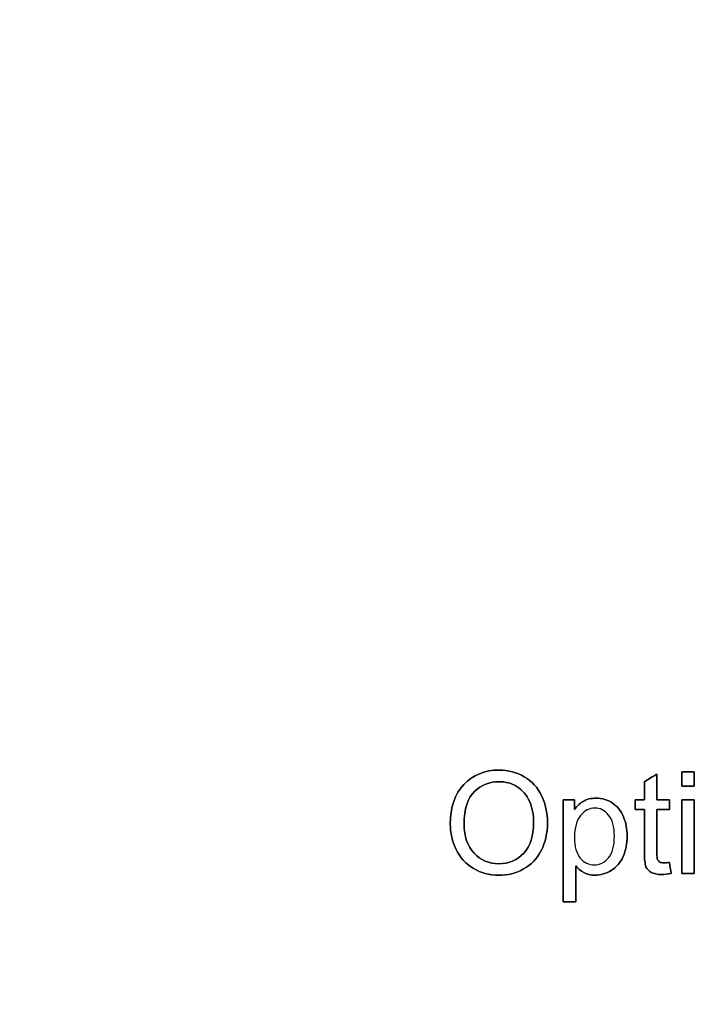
# Model space of a CAD drawing. Header units: inches. Extents: x 0 to 29700, y -16 to 21000.
# Tile 204 of 235: x 20140 to 20811, y 17050 to 18019. Entities that reach past the tile are written whole.
import ezdxf

# ---------------------------------------------------------------- set-up
doc = ezdxf.new("R2010")
doc.units = ezdxf.units.IN
doc.layers.add('1', color=7, linetype='Continuous', true_color=0xffffff)
doc.layers.add('254', color=7, linetype='Continuous', true_color=0xffffff)
doc.styles.add('latin_extended', font='simplex.shx')
doc.dimstyles.get("Standard").update_dxf_attribs({"dimtxt": 0.18, "dimasz": 0.18, "dimexe": 0.18, "dimexo": 0.0625, "dimgap": 0.09, "dimtad": 0, "dimtih": 1, "dimtoh": 1, "dimdec": 4, "dimzin": 0, "dimdsep": 46, "dimtxsty": 'Standard', "dimcen": 0.09, "dimadec": 0, "dimazin": 0, "dimtfac": 1, "dimtdec": 4, "dimtofl": 0, "dimtmove": 0, "dimatfit": 3, "dimfxl": 1, "dimtolj": 1, "dimtzin": 0, "dimarcsym": 0})

# ---------------------------------------------------------------- blocks, each defined once
blk = doc.blocks.new('_U6')
at = {"layer": '254', "color": 3, "linetype": 'Continuous', "lineweight": 13, "transparency": 16777216}
for p, q in [((17834.93, 15248.61), (17834.93, 18496.22)), ((28938.93, 16821.04), (28938.93, 18496.22)), ((18009.93, 18446.22), (28763.93, 18446.22))]:
    blk.add_line(p, q, dxfattribs=at)
at = {"layer": '254', "color": 3, "transparency": 16777216}
for points in [[(18009.93, 18475.39), (18009.93, 18417.06), (17834.93, 18446.22)], [(28763.93, 18417.06), (28763.93, 18475.39), (28938.93, 18446.22)]]:
    blk.add_solid(points, dxfattribs=at)
at = {"layer": 'Defpoints', "color": 0, "transparency": 16777216}
for p in [(28938.93, 18446.22), (28938.93, 16771.04), (17834.93, 15198.61)]:
    blk.add_point(p, dxfattribs=at)
at = {"layer": '254', "color": 2, "lineweight": 13, "transparency": 16777216, "insert": (23053.6, 18708.72), "char_height": 175, "attachment_point": 1, "style": 'latin_extended'}
blk.add_mtext('\\A1;\\C2;~11m', dxfattribs=at)

msp = doc.modelspace()

# ---------------------------------------------------------------- linework, layer by layer
at = {"layer": '1', "color": 2, "linetype": 'Continuous', "lineweight": 25}
for points, knots in [([(20577.628, 17266.309), (20568.707, 17256.914), (20564.256, 17243.918), (20564.256, 17218.541), (20566.174, 17210.201), (20573.808, 17194.473), (20579.426, 17188.277), (20594.245, 17179.181), (20602.654, 17176.893), (20620.766, 17176.893), (20628.85, 17178.965), (20643.862, 17187.186), (20649.648, 17193.24), (20657.834, 17209.254), (20659.881, 17218.336), (20659.881, 17238.469), (20657.937, 17247.423), (20650.15, 17263.202), (20644.532, 17269.346), (20629.706, 17278.191), (20621.38, 17280.372), (20598.049, 17280.372), (20586.537, 17275.691), (20577.628, 17266.309)], [0, 0, 0, 0, 0.1606588, 0.1606588, 0.2455678, 0.2455678, 0.3307008, 0.3307008, 0.4156206, 0.4156206, 0.4940791, 0.4940791, 0.57222, 0.57222, 0.6503609, 0.6503609, 0.7275151, 0.7275151, 0.8048708, 0.8048708, 0.8821095, 0.8821095, 1, 1, 1, 1]), ([(20781.651, 17178.735), (20781.063, 17182.351), (20780.475, 17185.966), (20779.886, 17189.582), (20777.661, 17189.275), (20775.87, 17189.121), (20772.672, 17189.121), (20771.291, 17189.403), (20770.293, 17189.991), (20769.321, 17190.58), (20768.63, 17191.373), (20768.195, 17192.396), (20767.76, 17193.394), (20767.53, 17195.645), (20767.53, 17213.262), (20767.53, 17227.375), (20767.53, 17241.488), (20771.649, 17241.488), (20775.767, 17241.488), (20779.886, 17241.488), (20779.886, 17244.677), (20779.886, 17247.866), (20779.886, 17251.055), (20775.767, 17251.055), (20771.649, 17251.055), (20767.53, 17251.055), (20767.53, 17259.489), (20767.53, 17267.922), (20767.53, 17276.356), (20763.463, 17273.9), (20759.395, 17271.444), (20755.327, 17268.988), (20755.327, 17263.011), (20755.327, 17257.033), (20755.327, 17251.055), (20752.326, 17251.055), (20749.324, 17251.055), (20746.323, 17251.055), (20746.323, 17247.866), (20746.323, 17244.677), (20746.323, 17241.488), (20749.324, 17241.488), (20752.326, 17241.488), (20755.327, 17241.488), (20755.327, 17227.597), (20755.327, 17213.706), (20755.327, 17192.447), (20755.839, 17187.612), (20757.844, 17183.037), (20759.548, 17181.165), (20764.46, 17178.351), (20767.914, 17177.661), (20775.102, 17177.661), (20778.198, 17178.019), (20781.651, 17178.735)], [0, 0, 0, 0, 0.0386761, 0.0386761, 0.0386761, 0.0577559, 0.0577559, 0.0828422, 0.0828422, 0.0828422, 0.0958056, 0.0958056, 0.0958056, 0.1230287, 0.1230287, 0.2326499, 0.2326499, 0.2326499, 0.27195, 0.27195, 0.27195, 0.3023811, 0.3023811, 0.3023811, 0.3416811, 0.3416811, 0.3416811, 0.4221527, 0.4221527, 0.4221527, 0.4674902, 0.4674902, 0.4674902, 0.5245282, 0.5245282, 0.5245282, 0.5531692, 0.5531692, 0.5531692, 0.5836003, 0.5836003, 0.5836003, 0.6122413, 0.6122413, 0.6122413, 0.7447875, 0.7447875, 0.8150882, 0.8150882, 0.8860521, 0.8860521, 0.9570161, 0.9570161, 1, 1, 1, 1]), ([(20791.961, 17278.607), (20791.961, 17273.9), (20791.961, 17269.193), (20791.961, 17264.486), (20796.054, 17264.486), (20800.147, 17264.486), (20804.24, 17264.486), (20804.24, 17269.193), (20804.24, 17273.9), (20804.24, 17278.607), (20800.147, 17278.607), (20796.054, 17278.607), (20791.961, 17278.607)], [0, 0, 0, 0, 0.2674419, 0.2674419, 0.2674419, 0.5, 0.5, 0.5, 0.7674419, 0.7674419, 0.7674419, 1, 1, 1, 1]), ([(20587.612, 17198.638), (20581.14, 17205.571), (20577.891, 17215.062), (20577.891, 17242.153), (20581.268, 17252.897), (20594.762, 17265.778), (20602.833, 17268.988), (20618.796, 17268.988), (20624.757, 17267.326), (20635.348, 17260.623), (20639.364, 17255.916), (20644.886, 17243.8), (20646.246, 17236.678), (20646.246, 17215.675), (20643.023, 17205.724), (20630.156, 17191.73), (20621.969, 17188.226), (20602.219, 17188.226), (20594.11, 17191.68), (20587.612, 17198.638)], [0, 0, 0, 0, 0.0977135, 0.0977135, 0.2196999, 0.2196999, 0.3414556, 0.3414556, 0.4267178, 0.4267178, 0.5119801, 0.5119801, 0.5971071, 0.5971071, 0.7317576, 0.7317576, 0.8669212, 0.8669212, 1, 1, 1, 1]), ([(20675.384, 17251.055), (20675.384, 17217.654), (20675.384, 17184.252), (20675.384, 17150.851), (20679.477, 17150.851), (20683.57, 17150.851), (20687.663, 17150.851), (20687.663, 17162.601), (20687.663, 17174.352), (20687.663, 17186.103), (20689.761, 17183.468), (20692.421, 17181.293), (20698.909, 17177.82), (20702.603, 17176.97), (20712.299, 17176.97), (20717.62, 17178.556), (20727.762, 17184.856), (20731.639, 17189.428), (20736.95, 17201.277), (20738.29, 17207.95), (20738.29, 17222.276), (20737.062, 17228.646), (20732.243, 17240.23), (20728.671, 17244.737), (20719.239, 17251.093), (20713.757, 17252.693), (20702.859, 17252.693), (20698.817, 17251.772), (20692.197, 17248.077), (20689.198, 17245.325), (20686.563, 17241.641), (20686.563, 17244.779), (20686.563, 17247.917), (20686.563, 17251.055), (20682.837, 17251.055), (20679.11, 17251.055), (20675.384, 17251.055)], [0, 0, 0, 0, 0.3457161, 0.3457161, 0.3457161, 0.3880811, 0.3880811, 0.3880811, 0.5097039, 0.5097039, 0.5097039, 0.5456442, 0.5456442, 0.5814673, 0.5814673, 0.6305002, 0.6305002, 0.6796444, 0.6796444, 0.7286123, 0.7286123, 0.7742031, 0.7742031, 0.8199659, 0.8199659, 0.8658999, 0.8658999, 0.9011605, 0.9011605, 0.9366296, 0.9366296, 0.9366296, 0.9655989, 0.9655989, 0.9655989, 1, 1, 1, 1]), ([(20791.961, 17251.055), (20791.961, 17226.906), (20791.961, 17202.757), (20791.961, 17178.607), (20796.054, 17178.607), (20800.147, 17178.607), (20804.24, 17178.607), (20804.24, 17202.757), (20804.24, 17226.906), (20804.24, 17251.055), (20800.147, 17251.055), (20796.054, 17251.055), (20791.961, 17251.055)], [0, 0, 0, 0, 0.4275362, 0.4275362, 0.4275362, 0.5, 0.5, 0.5, 0.9275362, 0.9275362, 0.9275362, 1, 1, 1, 1]), ([(20692.166, 17193.752), (20688.379, 17198.203), (20686.512, 17205.085), (20686.512, 17223.734), (20688.507, 17230.846), (20696.581, 17240.605), (20701.196, 17243.074), (20711.685, 17243.074), (20716.238, 17240.771), (20723.808, 17231.565), (20725.729, 17224.68), (20725.729, 17205.75), (20723.785, 17198.612), (20716.021, 17189.367), (20711.326, 17187.075), (20700.505, 17187.075), (20695.952, 17189.3), (20692.166, 17193.752)], [0, 0, 0, 0, 0.1228429, 0.1228429, 0.2453493, 0.2453493, 0.3675412, 0.3675412, 0.4909311, 0.4909311, 0.6142506, 0.6142506, 0.7437189, 0.7437189, 0.8727683, 0.8727683, 1, 1, 1, 1])]:
    msp.add_open_spline(points, degree=3, knots=knots, dxfattribs=at)
at = {"layer": '254', "color": 2, "linetype": 'Continuous', "lineweight": 25}
for points, knots in [([(20636.371, 17183.084), (20643.862, 17187.186), (20649.648, 17193.24), (20657.834, 17209.254), (20659.881, 17218.336), (20659.881, 17238.469), (20657.937, 17247.423), (20650.15, 17263.202), (20644.532, 17269.346), (20629.706, 17278.191), (20621.38, 17280.372), (20598.049, 17280.372), (20586.537, 17275.691), (20577.635, 17266.302)], [0, 0, 0, 0, 0.1544527, 0.1544527, 0.3089055, 0.3089055, 0.461408, 0.461408, 0.6143089, 0.6143089, 0.7669783, 0.7669783, 1, 1, 1, 1]), ([(20577.635, 17266.302), (20568.707, 17256.914), (20564.256, 17243.918), (20564.256, 17218.541), (20566.174, 17210.201), (20573.808, 17194.473), (20579.426, 17188.277), (20594.245, 17179.181), (20602.654, 17176.893), (20620.766, 17176.893), (20628.85, 17178.965), (20636.371, 17183.084)], [0, 0, 0, 0, 0.3251681, 0.3251681, 0.4970212, 0.4970212, 0.6693276, 0.6693276, 0.8412025, 0.8412025, 1, 1, 1, 1]), ([(20587.612, 17198.638), (20581.14, 17205.571), (20577.891, 17215.062), (20577.891, 17242.153), (20581.268, 17252.897), (20594.762, 17265.778), (20602.833, 17268.988), (20618.796, 17268.988), (20624.757, 17267.326), (20635.348, 17260.623), (20639.364, 17255.916), (20642.127, 17249.853)], [0, 0, 0, 0, 0.1908542, 0.1908542, 0.429118, 0.429118, 0.6669315, 0.6669315, 0.8334657, 0.8334657, 1, 1, 1, 1]), ([(20642.127, 17249.853), (20644.886, 17243.8), (20646.246, 17236.678), (20646.246, 17215.675), (20643.023, 17205.724), (20630.156, 17191.73), (20621.969, 17188.226), (20602.219, 17188.226), (20594.11, 17191.68), (20587.612, 17198.638)], [0, 0, 0, 0, 0.1744334, 0.1744334, 0.4503454, 0.4503454, 0.7273087, 0.7273087, 1, 1, 1, 1]), ([(20687.663, 17186.103), (20689.761, 17183.468), (20692.421, 17181.293), (20698.909, 17177.82), (20702.603, 17176.97), (20712.299, 17176.97), (20717.62, 17178.556), (20727.762, 17184.856), (20731.639, 17189.428), (20736.95, 17201.277), (20738.29, 17207.95), (20738.29, 17222.276), (20737.062, 17228.646), (20732.243, 17240.23), (20728.671, 17244.737), (20719.239, 17251.093), (20713.757, 17252.693), (20702.859, 17252.693), (20698.817, 17251.772), (20692.197, 17248.077), (20689.198, 17245.325), (20686.563, 17241.641)], [0, 0, 0, 0, 0.0841837, 0.0841837, 0.1680932, 0.1680932, 0.2829444, 0.2829444, 0.3980562, 0.3980562, 0.5127551, 0.5127551, 0.6195437, 0.6195437, 0.7267353, 0.7267353, 0.8343278, 0.8343278, 0.9169196, 0.9169196, 1, 1, 1, 1]), ([(20692.166, 17193.752), (20688.379, 17198.203), (20686.512, 17205.085), (20686.512, 17223.734), (20688.507, 17230.846), (20696.581, 17240.605), (20701.196, 17243.074), (20711.685, 17243.074), (20716.238, 17240.771), (20723.808, 17231.565), (20725.729, 17224.68), (20725.729, 17205.75), (20723.785, 17198.612), (20716.021, 17189.367), (20711.326, 17187.075), (20700.505, 17187.075), (20695.952, 17189.3), (20692.166, 17193.752)], [0, 0, 0, 0, 0.1228429, 0.1228429, 0.2453493, 0.2453493, 0.3675412, 0.3675412, 0.4909311, 0.4909311, 0.6142506, 0.6142506, 0.7437189, 0.7437189, 0.8727683, 0.8727683, 1, 1, 1, 1]), ([(20755.327, 17241.488), (20755.327, 17227.597), (20755.327, 17213.706), (20755.327, 17192.447), (20755.839, 17187.612), (20757.844, 17183.037), (20759.548, 17181.165), (20764.46, 17178.351), (20767.914, 17177.661), (20775.102, 17177.661), (20778.198, 17178.019), (20781.651, 17178.735)], [0, 0, 0, 0, 0.3418264, 0.3418264, 0.5231266, 0.5231266, 0.7061372, 0.7061372, 0.8891478, 0.8891478, 1, 1, 1, 1]), ([(20768.195, 17192.396), (20767.76, 17193.394), (20767.53, 17195.645), (20767.53, 17213.262), (20767.53, 17227.375), (20767.53, 17241.488)], [0, 0, 0, 0, 0.1989351, 0.1989351, 1, 1, 1, 1]), ([(20779.886, 17189.582), (20777.661, 17189.275), (20775.87, 17189.121), (20772.672, 17189.121), (20771.291, 17189.403), (20770.293, 17189.991)], [0, 0, 0, 0, 0.432, 0.432, 1, 1, 1, 1])]:
    msp.add_open_spline(points, degree=3, knots=knots, dxfattribs=at)
for points in [[(20767.53, 17276.356), (20763.463, 17273.9), (20759.395, 17271.444), (20755.327, 17268.988)], [(20767.53, 17251.055), (20767.53, 17259.489), (20767.53, 17267.922), (20767.53, 17276.356)], [(20791.961, 17278.607), (20791.961, 17273.9), (20791.961, 17269.193), (20791.961, 17264.486)], [(20804.24, 17278.607), (20800.147, 17278.607), (20796.054, 17278.607), (20791.961, 17278.607)], [(20804.24, 17264.486), (20804.24, 17269.193), (20804.24, 17273.9), (20804.24, 17278.607)], [(20755.327, 17268.988), (20755.327, 17263.011), (20755.327, 17257.033), (20755.327, 17251.055)], [(20791.961, 17264.486), (20796.054, 17264.486), (20800.147, 17264.486), (20804.24, 17264.486)], [(20675.384, 17251.055), (20675.384, 17217.654), (20675.384, 17184.252), (20675.384, 17150.851)], [(20686.563, 17251.055), (20682.837, 17251.055), (20679.11, 17251.055), (20675.384, 17251.055)], [(20686.563, 17241.641), (20686.563, 17244.779), (20686.563, 17247.917), (20686.563, 17251.055)], [(20755.327, 17251.055), (20752.326, 17251.055), (20749.324, 17251.055), (20746.323, 17251.055)], [(20746.323, 17251.055), (20746.323, 17247.866), (20746.323, 17244.677), (20746.323, 17241.488)], [(20779.886, 17251.055), (20775.767, 17251.055), (20771.649, 17251.055), (20767.53, 17251.055)], [(20779.886, 17241.488), (20779.886, 17244.677), (20779.886, 17247.866), (20779.886, 17251.055)], [(20804.24, 17251.055), (20800.147, 17251.055), (20796.054, 17251.055), (20791.961, 17251.055)], [(20791.961, 17251.055), (20791.961, 17226.906), (20791.961, 17202.757), (20791.961, 17178.607)], [(20804.24, 17178.607), (20804.24, 17202.757), (20804.24, 17226.906), (20804.24, 17251.055)], [(20746.323, 17241.488), (20749.324, 17241.488), (20752.326, 17241.488), (20755.327, 17241.488)], [(20767.53, 17241.488), (20771.649, 17241.488), (20775.767, 17241.488), (20779.886, 17241.488)], [(20770.293, 17189.991), (20769.321, 17190.58), (20768.63, 17191.373), (20768.195, 17192.396)], [(20781.651, 17178.735), (20781.063, 17182.351), (20780.475, 17185.966), (20779.886, 17189.582)], [(20687.663, 17150.851), (20687.663, 17162.601), (20687.663, 17174.352), (20687.663, 17186.103)], [(20791.961, 17178.607), (20796.054, 17178.607), (20800.147, 17178.607), (20804.24, 17178.607)], [(20675.384, 17150.851), (20679.477, 17150.851), (20683.57, 17150.851), (20687.663, 17150.851)]]:
    msp.add_open_spline(points, degree=3, dxfattribs=at)

# ---------------------------------------------------------------- dimensions: what is measured, and where the dimension line sits
at = {"layer": '254', "color": 2, "linetype": 'Continuous', "lineweight": 13}
dim = msp.add_linear_dim(base=(28938.932, 18446.224), p1=(17834.932, 15198.607), p2=(28938.932, 16771.04), text='\\C2;~11m', dimstyle='Standard', override={"dimscale": 50, "dimtxt": 3.5, "dimasz": 3.5, "dimexe": 1, "dimexo": 1, "dimgap": 1.75, "dimtad": 1, "dimtih": 1, "dimtoh": 0, "dimdec": 2, "dimlfac": 0.02, "dimzin": 8, "dimdsep": 46, "dimlunit": 2, "dimpost": '', "dimtxsty": 'latin_extended', "dimsah": 1, "dimse1": 0, "dimse2": 0, "dimsd1": 0, "dimsd2": 0, "dimclrd": 3, "dimclre": 3, "dimclrt": 2, "dimtol": 0, "dimtm": -0.1, "dimtfac": 0.714286, "dimtdec": 3, "dimtofl": 1, "dimtmove": 0, "dimtzin": 8, "dimlwd": 13, "dimlwe": 13}, dxfattribs=at)
dim.commit()
dim.dimension.update_dxf_attribs({"geometry": '_U6', "text_midpoint": (23386.932, 18446.224), "dimtype": 160})

doc.saveas('drawing.dxf')
